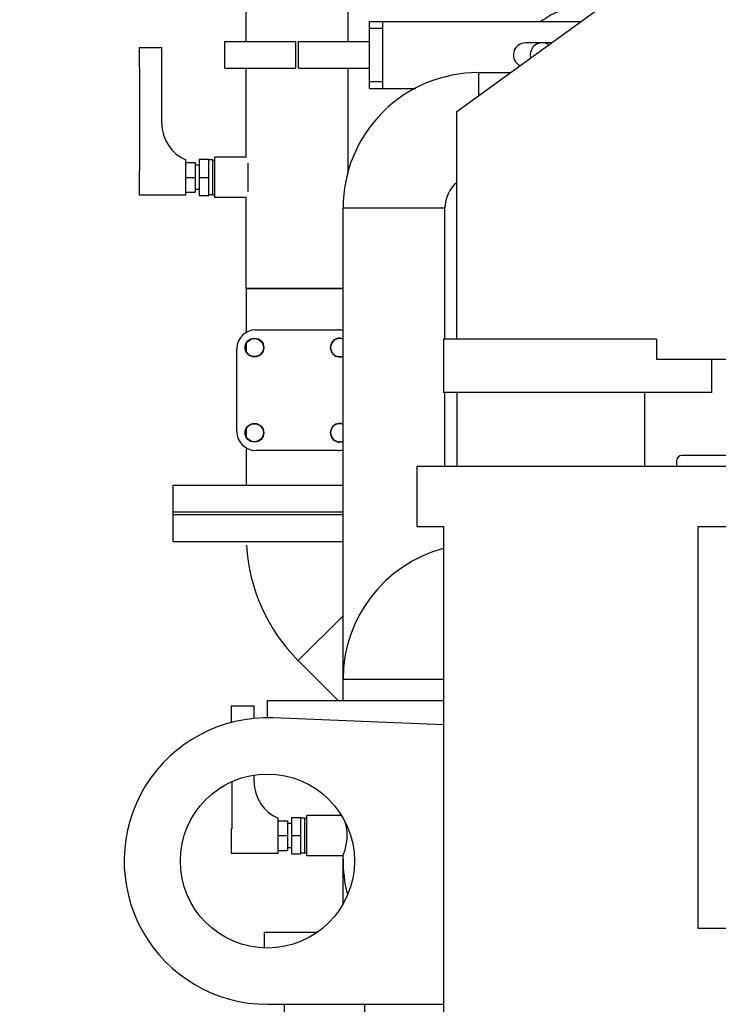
# Model space of a CAD drawing. Header units: millimetres. Extents: x 0 to 1189, y 0 to 841.
# Tile 53 of 131: x 150 to 171, y 446 to 475. Entities that reach past the tile are written whole.
import ezdxf

# ---------------------------------------------------------------- set-up
doc = ezdxf.new("R2010")
doc.units = ezdxf.units.MM
doc.header["$LTSCALE"] = 65.395
for name, color, linetype in [('1907_153701_06_AC_PBL1517', 7, 'CONTINUOUS'), ('1907_153701_06_AC_PBL1524', 7, 'CONTINUOUS'), ('25007_153200_25_ABL1478', 7, 'CONTINUOUS'), ('25007_153200_25_T1_PBL1530', 7, 'CONTINUOUS'), ('25007_153200_27_ABL1488', 7, 'CONTINUOUS'), ('25007_153200_27_T3_PBL1489', 7, 'CONTINUOUS'), ('25007_153200_34_ABL1531', 7, 'CONTINUOUS'), ('25007_153200_34_T1_PBL1532', 7, 'CONTINUOUS'), ('25007_153200_34_T2_PBL1548', 7, 'CONTINUOUS'), ('25007_153200_36_ABL1470', 7, 'CONTINUOUS'), ('25007_153200_36_T1_PBL1475', 7, 'CONTINUOUS'), ('25007_153200_36_T2_PBL1523', 7, 'CONTINUOUS'), ('25007_153200_36_T3_PBL1586', 7, 'CONTINUOUS'), ('25007_153200_36_T5_PBL2807', 7, 'CONTINUOUS'), ('25007_153202_26_ABL1500', 7, 'CONTINUOUS'), ('25007_153202_26_T1_PBL1522', 7, 'CONTINUOUS'), ('25007_153202_48_ABL2811', 7, 'CONTINUOUS'), ('25007_153701_48_PBL1541', 7, 'CONTINUOUS'), ('8M25C_GENSET_GENERATOR_ABL1483', 7, 'CONTINUOUS'), ('8M25C_GENSET_GENERATOR_T1_PBL1484', 7, 'CONTINUOUS'), ('8M25C_GENSET_KPL_GRUNDRAHMEN_ABL1468', 7, 'CONTINUOUS'), ('8M25C_GENSET_KPL_GRUNDRAHMEN_T1_PBL1469', 7, 'CONTINUOUS'), ('8M25C_GENSET_KPL_VERROHRUNG_ABL1466', 7, 'CONTINUOUS'), ('8M25C_GENSET_SCHUTZHAUBE_ABL1502', 7, 'CONTINUOUS'), ('8M25C_GENSET_SCHUTZHAUBE_T1_PBL1503', 7, 'CONTINUOUS'), ('B-04-30X25-76X1_5-N6000_PBL1516', 7, 'CONTINUOUS'), ('BOGEN-S-2D-45-60_3X2_9_PBL1477', 7, 'CONTINUOUS'), ('BOGEN-S-2D-90-76_1X2_9_PBL1476', 7, 'CONTINUOUS'), ('BOGEN-S-2D-90-76_1X2_9_PBL1479', 7, 'CONTINUOUS'), ('BOGEN-S-2D-90-76_1X2_9_PBL1490', 7, 'CONTINUOUS'), ('BOGEN-S-2D-90-76_1X2_9_PBL1535', 7, 'CONTINUOUS'), ('BOGEN-S-3D-45-76_1X2_9_PBL1585', 7, 'CONTINUOUS'), ('D7603-A21X26-CU_PBL1482', 7, 'CONTINUOUS'), ('D7603-A21X26-CU_PBL1536', 7, 'CONTINUOUS'), ('DIN16182-BG100X63_PBL1481', 7, 'CONTINUOUS'), ('DIN16182-BG100X63_PBL1497', 7, 'CONTINUOUS'), ('E1514-FF-DN65-PN16X2_PBL1499', 7, 'CONTINUOUS'), ('EN1092-1-01A-DN65_PN16-77_5_PBL1473', 7, 'CONTINUOUS'), ('EN1092-1-01A-DN65_PN16-77_5_PBL1498', 7, 'CONTINUOUS'), ('EN1092-1-01A-DN65_PN16-77_5_PBL1501', 7, 'CONTINUOUS'), ('EN1092-1-01A-DN65_PN16-77_5_PBL1515', 7, 'CONTINUOUS'), ('EN1092-1-01A-DN65_PN16-77_5_PBL2805', 7, 'CONTINUOUS'), ('EN1092-1-01A-DN65_PN16-77_5_PBL2812', 7, 'CONTINUOUS'), ('LAUTERBACH_SP_RING_2_0185_50_PBL1487', 7, 'CONTINUOUS'), ('N4011-C1-90X61_PBL2808', 7, 'CONTINUOUS'), ('N4011-F90_PBL1480', 7, 'CONTINUOUS'), ('N4011-F90_PBL1504', 7, 'CONTINUOUS'), ('rechts_7_VBL1460', 7, 'CONTINUOUS'), ('T-STUECK-S-76_1X2_9-60_3X2_9_PBL1471', 7, 'CONTINUOUS'), ('T-STUECK-S-76_1X2_9-60_3X2_9_PBL1521', 7, 'CONTINUOUS'), ('VT20CD-D16_141_1O2V3L4O_PBL1472', 7, 'CONTINUOUS')]:
    doc.layers.add(name, color=color, linetype=linetype)

# ---------------------------------------------------------------- blocks, each defined once
blk = doc.blocks.new('T-STUECK-S-76_1X2_9-60_3X2_9_PBL1471', base_point=(154.89, 440.499))
at = {"layer": 'T-STUECK-S-76_1X2_9-60_3X2_9_PBL1471', "color": 7, "linetype": 'Continuous'}
for p, q in [((154.967, 441.173), (153.776, 439.981)), ((156.278, 439.862), (154.967, 441.173))]:
    blk.add_line(p, q, dxfattribs=at)
blk.add_arc((153.349, 440.408), 0.603, 284.7811, 315, dxfattribs=at)
blk = doc.blocks.new('EN1092-1-01A-DN65_PN16-77_5_PBL1473', base_point=(158.16, 438.34))
at = {"layer": 'EN1092-1-01A-DN65_PN16-77_5_PBL1473', "color": 7, "linetype": 'Continuous'}
for p, q in [((158.56, 442.04), (157.76, 442.04)), ((157.76, 434.64), (157.76, 442.04)), ((158.56, 434.64), (158.56, 442.04)), ((158.56, 434.64), (157.76, 434.64))]:
    blk.add_line(p, q, dxfattribs=at)
blk = doc.blocks.new('25007_153200_36_T1_PBL1475', base_point=(157.06, 438.34))
at = {"layer": '25007_153200_36_T1_PBL1475', "color": 7, "linetype": 'Continuous'}
for p, q in [((157.76, 439.862), (156.36, 439.862)), ((156.36, 436.818), (156.36, 439.862)), ((157.76, 436.818), (156.36, 436.818))]:
    blk.add_line(p, q, dxfattribs=at)
blk = doc.blocks.new('BOGEN-S-2D-90-76_1X2_9_PBL1476', base_point=(155.1, 438.34))
at = {"layer": 'BOGEN-S-2D-90-76_1X2_9_PBL1476', "color": 7, "linetype": 'Continuous'}
for p, q in [((153.84, 439.862), (156.36, 439.862)), ((156.36, 439.862), (156.36, 436.818)), ((153.84, 436.818), (156.36, 436.818))]:
    blk.add_line(p, q, dxfattribs=at)
blk.add_arc((153.84, 438.34), 1.522, 90, 270, dxfattribs=at)
blk = doc.blocks.new('BOGEN-S-2D-45-60_3X2_9_PBL1477', base_point=(159.124, 443.443))
at = {"layer": 'BOGEN-S-2D-45-60_3X2_9_PBL1477', "color": 7, "linetype": 'Continuous'}
for p, q in [((158.04, 444.591), (160.452, 444.591)), ((157.796, 444.001), (159.501, 442.296))]:
    blk.add_line(p, q, dxfattribs=at)
for radius, start, end in [(0.834, 314.9999, 0.0001), (3.246, 315, 0)]:
    blk.add_arc((157.206, 444.591), radius, start, end, dxfattribs=at)
blk = doc.blocks.new('25007_153200_36_T2_PBL1523', base_point=(159.246, 445.055))
at = {"layer": '25007_153200_36_T2_PBL1523', "color": 7, "linetype": 'Continuous'}
for p, q in [((158.046, 444.591), (158.046, 445.52)), ((160.446, 444.591), (160.446, 445.52))]:
    blk.add_line(p, q, dxfattribs=at)
blk = doc.blocks.new('25007_153200_36_T3_PBL1586', base_point=(157.234, 441.929))
at = {"layer": '25007_153200_36_T3_PBL1586', "color": 7, "linetype": 'Continuous'}
for p, q in [((157.8, 443.997), (154.971, 441.168)), ((159.497, 442.3), (159.237, 442.04)), ((157.76, 440.563), (157.059, 439.862))]:
    blk.add_line(p, q, dxfattribs=at)
blk = doc.blocks.new('EN1092-1-01A-DN65_PN16-77_5_PBL2805', base_point=(154.485, 438.584))
at = {"layer": 'EN1092-1-01A-DN65_PN16-77_5_PBL2805', "color": 7, "linetype": 'Continuous'}
for centre in [(151.789, 440.391), (151.789, 436.289), (155.891, 436.289)]:
    blk.add_circle(centre, 0.36, dxfattribs=at)
for radius, start, end in [(3.7, 63.9496, 299.7553), (1.55, 97.3847, 277.3479)]:
    blk.add_arc((153.84, 438.34), radius, start, end, dxfattribs=at)
blk = doc.blocks.new('25007_153200_36_T5_PBL2807', base_point=(153.079, 438.34))
at = {"layer": '25007_153200_36_T5_PBL2807', "color": 7, "linetype": 'Continuous'}
for start, end in [(123.8351, 137.5233), (108.5062, 121.7209), (90.6007, 106.1072), (138.3244, 151.8754), (153.3845, 166.8086), (169.126, 190.874), (193.1914, 221.6756), (222.4767, 236.1649), (238.2791, 251.4938), (253.8928, 269.3993)]:
    blk.add_arc((153.84, 438.34), 1.522, start, end, dxfattribs=at)
blk = doc.blocks.new('25007_153200_36_ABL1470', base_point=(155.941, 440.08))
at = {"layer": '25007_153200_36_T1_PBL1475'}
blk.add_blockref('25007_153200_36_T1_PBL1475', (157.06, 438.34), dxfattribs=at)
at = {"layer": '25007_153200_36_T2_PBL1523'}
blk.add_blockref('25007_153200_36_T2_PBL1523', (159.246, 445.055), dxfattribs=at)
at = {"layer": '25007_153200_36_T3_PBL1586'}
blk.add_blockref('25007_153200_36_T3_PBL1586', (157.234, 441.929), dxfattribs=at)
at = {"layer": '25007_153200_36_T5_PBL2807'}
blk.add_blockref('25007_153200_36_T5_PBL2807', (153.079, 438.34), dxfattribs=at)
at = {"layer": 'BOGEN-S-2D-45-60_3X2_9_PBL1477'}
blk.add_blockref('BOGEN-S-2D-45-60_3X2_9_PBL1477', (159.124, 443.443), dxfattribs=at)
at = {"layer": 'BOGEN-S-2D-90-76_1X2_9_PBL1476'}
blk.add_blockref('BOGEN-S-2D-90-76_1X2_9_PBL1476', (155.1, 438.34), dxfattribs=at)
at = {"layer": 'EN1092-1-01A-DN65_PN16-77_5_PBL1473'}
blk.add_blockref('EN1092-1-01A-DN65_PN16-77_5_PBL1473', (158.16, 438.34), dxfattribs=at)
at = {"layer": 'EN1092-1-01A-DN65_PN16-77_5_PBL2805'}
blk.add_blockref('EN1092-1-01A-DN65_PN16-77_5_PBL2805', (154.485, 438.584), dxfattribs=at)
at = {"layer": 'T-STUECK-S-76_1X2_9-60_3X2_9_PBL1471'}
blk.add_blockref('T-STUECK-S-76_1X2_9-60_3X2_9_PBL1471', (154.89, 440.499), dxfattribs=at)
blk = doc.blocks.new('VT20CD-D16_141_1O2V3L4O_PBL1472', base_point=(160.721, 442.9))
at = {"layer": 'VT20CD-D16_141_1O2V3L4O_PBL1472', "color": 7, "linetype": 'Continuous'}
for p, q in [((159.754, 451.16), (158.72, 451.16)), ((158.72, 449.96), (158.72, 451.16)), ((159.798, 449.96), (158.72, 449.96)), ((159.798, 449.86), (159.798, 449.96)), ((162.8, 443.48), (161.32, 443.48)), ((161.32, 441.68), (161.32, 443.48)), ((159.44, 442.04), (158.64, 442.04)), ((158.64, 434.64), (158.64, 442.04)), ((159.44, 434.64), (159.44, 442.04)), ((162.8, 441.68), (161.32, 441.68)), ((162.8, 439.862), (159.44, 439.862)), ((162.8, 436.818), (159.44, 436.818)), ((159.44, 434.64), (158.64, 434.64))]:
    blk.add_line(p, q, dxfattribs=at)
for centre, radius, start, end in [((164.36, 449.86), 4.562, 180, 193.2004), ((161.32, 438.34), 3.7, 90, 120.5619), ((161.32, 438.34), 3.7, 135.6104, 135.6769), ((159.269, 440.391), 0.36, 298.5372, 61.4628), ((159.269, 436.289), 0.36, 301.1157, 58.8843), ((161.32, 438.34), 3.7, 224.3231, 224.3896), ((161.32, 438.34), 3.7, 239.4381, 293.6275)]:
    blk.add_arc(centre, radius, start, end, dxfattribs=at)
for points, knots in [([(159.921, 450.56), (159.921, 450.597), (159.916, 450.731), (159.891, 450.865), (159.865, 450.96)], [0, 0, 0, 0, 0.271587, 1, 1, 1, 1]), ([(159.798, 449.96), (159.821, 450.017), (159.888, 450.212), (159.921, 450.417), (159.921, 450.56)], [0, 0, 0, 0, 0.302467, 1, 1, 1, 1])]:
    blk.add_open_spline(points, degree=3, knots=knots, dxfattribs=at)
blk = doc.blocks.new('BOGEN-S-2D-90-76_1X2_9_PBL1479', base_point=(159.13, 455.863))
at = {"layer": 'BOGEN-S-2D-90-76_1X2_9_PBL1479', "color": 7, "linetype": 'Continuous'}
for p, q in [((159.798, 457.125), (158.462, 455.789)), ((158.462, 455.789), (159.651, 454.6))]:
    blk.add_line(p, q, dxfattribs=at)
blk = doc.blocks.new('EN1092-1-01A-DN65_PN16-77_5_PBL1498', base_point=(157.262, 459.752))
at = {"layer": 'EN1092-1-01A-DN65_PN16-77_5_PBL1498', "color": 7, "linetype": 'Continuous'}
for p, q in [((154.725, 460.152), (159.798, 460.152)), ((154.725, 459.352), (154.725, 460.152)), ((154.725, 459.352), (159.798, 459.352))]:
    blk.add_line(p, q, dxfattribs=at)
blk = doc.blocks.new('25007_153200_25_T1_PBL1530', base_point=(159.798, 445.784))
at = {"layer": '25007_153200_25_T1_PBL1530', "color": 7, "linetype": 'Continuous'}
for p, q in [((159.798, 448.511), (159.798, 449.86)), ((159.798, 441.709), (159.798, 442.657))]:
    blk.add_line(p, q, dxfattribs=at)
blk = doc.blocks.new('BOGEN-S-3D-45-76_1X2_9_PBL1585', base_point=(158.355, 457.513))
at = {"layer": 'BOGEN-S-3D-45-76_1X2_9_PBL1585', "color": 7, "linetype": 'Continuous'}
blk.add_line((159.798, 457.125), (158.462, 455.789), dxfattribs=at)
blk.add_arc((162.225, 459.552), 5.322, 183.3864, 225, dxfattribs=at)
blk = doc.blocks.new('25007_153200_25_ABL1478', base_point=(157.262, 450.93))
at = {"layer": '25007_153200_25_T1_PBL1530'}
blk.add_blockref('25007_153200_25_T1_PBL1530', (159.798, 445.784), dxfattribs=at)
at = {"layer": 'BOGEN-S-2D-90-76_1X2_9_PBL1479'}
blk.add_blockref('BOGEN-S-2D-90-76_1X2_9_PBL1479', (159.13, 455.863), dxfattribs=at)
at = {"layer": 'BOGEN-S-3D-45-76_1X2_9_PBL1585'}
blk.add_blockref('BOGEN-S-3D-45-76_1X2_9_PBL1585', (158.355, 457.513), dxfattribs=at)
at = {"layer": 'EN1092-1-01A-DN65_PN16-77_5_PBL1498'}
blk.add_blockref('EN1092-1-01A-DN65_PN16-77_5_PBL1498', (157.262, 459.752), dxfattribs=at)
blk = doc.blocks.new('DIN16182-BG100X63_PBL1481', base_point=(157.56, 452.23))
at = {"layer": 'DIN16182-BG100X63_PBL1481', "color": 7, "linetype": 'Continuous'}
for p, q in [((156.46, 454.44), (157.14, 454.44)), ((156.46, 454.44), (156.46, 453.939)), ((157.14, 454.059), (157.14, 454.44)), ((157.14, 452.18), (157.14, 452.367)), ((156.478, 452.173), (156.478, 450.765)), ((157.86, 450.04), (157.86, 451.08)), ((158.26, 451.1), (158.54, 451.1)), ((158.26, 451.1), (158.26, 450.02)), ((158.54, 450.02), (158.54, 451.1)), ((158.66, 451.08), (158.54, 451.08)), ((158.66, 450.04), (158.66, 451.08)), ((156.478, 450.765), (156.46, 450.76)), ((156.46, 450.76), (156.46, 450.04)), ((157.86, 451), (158.14, 451)), ((158.14, 451), (158.14, 450.12)), ((158.26, 450.92), (158.14, 450.92)), ((157.86, 450.56), (158.14, 450.56)), ((158.26, 450.56), (158.54, 450.56)), ((158.26, 450.2), (158.14, 450.2)), ((156.46, 450.04), (157.86, 450.04)), ((157.86, 450.12), (158.14, 450.12)), ((158.26, 450.02), (158.54, 450.02)), ((158.66, 450.04), (158.54, 450.04))]:
    blk.add_line(p, q, dxfattribs=at)
blk.add_arc((158.34, 452.18), 1.2, 180, 246.4218, dxfattribs=at)
blk = doc.blocks.new('D7603-A21X26-CU_PBL1482', base_point=(158.69, 450.56))
at = {"layer": 'D7603-A21X26-CU_PBL1482', "color": 7, "linetype": 'Continuous'}
for p, q in [((158.66, 451.078), (158.72, 451.078)), ((158.66, 450.042), (158.72, 450.042))]:
    blk.add_line(p, q, dxfattribs=at)
blk = doc.blocks.new('LAUTERBACH_SP_RING_2_0185_50_PBL1487', base_point=(160.17, 454.34))
at = {"layer": 'LAUTERBACH_SP_RING_2_0185_50_PBL1487', "color": 7, "linetype": 'Continuous'}
for p, q in [((157.54, 454.6), (162.8, 454.6)), ((157.54, 454.079), (157.54, 454.6))]:
    blk.add_line(p, q, dxfattribs=at)
blk = doc.blocks.new('25007_153200_27_T3_PBL1489', base_point=(161.299, 454.917))
at = {"layer": '25007_153200_27_T3_PBL1489', "color": 7, "linetype": 'Continuous'}
for p, q in [((159.798, 455.235), (162.8, 455.235)), ((159.798, 454.6), (159.798, 455.235))]:
    blk.add_line(p, q, dxfattribs=at)
blk = doc.blocks.new('BOGEN-S-2D-90-76_1X2_9_PBL1490', base_point=(161.299, 457.187))
at = {"layer": 'BOGEN-S-2D-90-76_1X2_9_PBL1490', "color": 7, "linetype": 'Continuous'}
blk.add_line((159.798, 455.235), (162.8, 455.235), dxfattribs=at)
blk.add_arc((163.84, 455.235), 4.042, 104.968, 180.0001, dxfattribs=at)
blk = doc.blocks.new('25007_153200_27_ABL1488', base_point=(161.299, 456.87))
at = {"layer": '25007_153200_27_T3_PBL1489'}
blk.add_blockref('25007_153200_27_T3_PBL1489', (161.299, 454.917), dxfattribs=at)
at = {"layer": 'BOGEN-S-2D-90-76_1X2_9_PBL1490'}
blk.add_blockref('BOGEN-S-2D-90-76_1X2_9_PBL1490', (161.299, 457.187), dxfattribs=at)
blk = doc.blocks.new('DIN16182-BG100X63_PBL1497', base_point=(154.805, 471.902))
at = {"layer": 'DIN16182-BG100X63_PBL1497', "color": 7, "linetype": 'Continuous'}
for p, q in [((153.705, 474.112), (153.705, 473.496)), ((153.705, 474.112), (154.385, 474.112)), ((154.385, 471.852), (154.385, 474.112)), ((153.723, 473.492), (153.705, 473.496)), ((153.723, 473.492), (153.723, 470.437)), ((155.505, 470.772), (155.505, 469.692)), ((155.505, 470.772), (155.785, 470.772)), ((155.785, 469.692), (155.785, 470.772)), ((155.105, 469.712), (155.105, 470.752)), ((155.105, 470.672), (155.385, 470.672)), ((155.385, 470.672), (155.385, 469.792)), ((155.505, 470.592), (155.385, 470.592)), ((155.905, 470.752), (155.785, 470.752)), ((155.905, 469.712), (155.905, 470.752)), ((153.723, 470.437), (153.705, 470.432)), ((153.705, 470.432), (153.705, 469.712)), ((155.105, 470.232), (155.385, 470.232)), ((155.505, 470.232), (155.785, 470.232)), ((153.705, 469.712), (155.105, 469.712)), ((155.105, 469.792), (155.385, 469.792)), ((155.505, 469.872), (155.385, 469.872)), ((155.505, 469.692), (155.785, 469.692)), ((155.905, 469.712), (155.785, 469.712))]:
    blk.add_line(p, q, dxfattribs=at)
blk.add_arc((155.585, 471.852), 1.2, 180, 246.4218, dxfattribs=at)
blk = doc.blocks.new('E1514-FF-DN65-PN16X2_PBL1499', base_point=(157.262, 460.192))
at = {"layer": 'E1514-FF-DN65-PN16X2_PBL1499', "color": 7, "linetype": 'Continuous'}
for p, q in [((154.725, 460.232), (159.798, 460.232)), ((154.725, 460.152), (154.725, 460.232)), ((154.725, 460.152), (159.798, 460.152))]:
    blk.add_line(p, q, dxfattribs=at)
blk = doc.blocks.new('EN1092-1-01A-DN65_PN16-77_5_PBL1501', base_point=(157.262, 460.632))
at = {"layer": 'EN1092-1-01A-DN65_PN16-77_5_PBL1501', "color": 7, "linetype": 'Continuous'}
for p, q in [((154.725, 461.032), (159.798, 461.032)), ((154.725, 460.232), (154.725, 461.032)), ((154.725, 460.232), (159.798, 460.232))]:
    blk.add_line(p, q, dxfattribs=at)
blk = doc.blocks.new('EN1092-1-01A-DN65_PN16-77_5_PBL1515', base_point=(158.425, 478.108))
at = {"layer": 'EN1092-1-01A-DN65_PN16-77_5_PBL1515', "color": 7, "linetype": 'Continuous'}
for p, q in [((154.725, 478.508), (154.725, 477.708)), ((162.125, 478.508), (154.725, 478.508)), ((162.125, 478.508), (162.125, 477.708)), ((162.125, 477.708), (154.725, 477.708))]:
    blk.add_line(p, q, dxfattribs=at)
blk = doc.blocks.new('B-04-30X25-76X1_5-N6000_PBL1516', base_point=(156.465, 470.232))
at = {"layer": 'B-04-30X25-76X1_5-N6000_PBL1516', "color": 7, "linetype": 'Continuous'}
for p, q in [((155.965, 469.632), (155.965, 470.832)), ((156.903, 470.832), (155.965, 470.832)), ((156.965, 469.806), (156.965, 470.658)), ((156.903, 469.632), (155.965, 469.632))]:
    blk.add_line(p, q, dxfattribs=at)
blk = doc.blocks.new('T-STUECK-S-76_1X2_9-60_3X2_9_PBL1521', base_point=(158.351, 463.972))
at = {"layer": 'T-STUECK-S-76_1X2_9-60_3X2_9_PBL1521', "color": 7, "linetype": 'Continuous'}
for p, q in [((156.903, 466.912), (156.903, 465.595)), ((159.798, 466.912), (156.903, 466.912)), ((156.903, 465.248), (156.903, 465.042)), ((156.903, 462.703), (156.903, 462.496)), ((156.903, 462.149), (156.903, 461.032))]:
    blk.add_line(p, q, dxfattribs=at)
blk = doc.blocks.new('25007_153202_26_T1_PBL1522', base_point=(158.425, 472.31))
at = {"layer": '25007_153202_26_T1_PBL1522', "color": 7, "linetype": 'Continuous'}
for p, q in [((156.903, 474.291), (156.903, 477.708)), ((159.947, 474.291), (159.947, 477.708)), ((156.903, 470.832), (156.903, 473.491)), ((159.947, 470.349), (159.947, 473.491)), ((156.903, 466.912), (156.903, 469.632)), ((156.903, 466.912), (159.798, 466.912))]:
    blk.add_line(p, q, dxfattribs=at)
blk = doc.blocks.new('N4011-C1-90X61_PBL2808', base_point=(158.425, 463.872))
at = {"layer": 'N4011-C1-90X61_PBL2808', "color": 7, "linetype": 'Continuous'}
for centre in [(157.152, 465.145), (157.152, 462.599)]:
    blk.add_circle(centre, 0.27, dxfattribs=at)
for centre in [(159.698, 465.145), (159.698, 462.599)]:
    blk.add_arc(centre, 0.27, 68.1915, 291.8085, dxfattribs=at)
blk = doc.blocks.new('25007_153202_26_ABL1500', base_point=(158.425, 469.37))
at = {"layer": '25007_153202_26_T1_PBL1522'}
blk.add_blockref('25007_153202_26_T1_PBL1522', (158.425, 472.31), dxfattribs=at)
at = {"layer": 'B-04-30X25-76X1_5-N6000_PBL1516'}
blk.add_blockref('B-04-30X25-76X1_5-N6000_PBL1516', (156.465, 470.232), dxfattribs=at)
at = {"layer": 'EN1092-1-01A-DN65_PN16-77_5_PBL1501'}
blk.add_blockref('EN1092-1-01A-DN65_PN16-77_5_PBL1501', (157.262, 460.632), dxfattribs=at)
at = {"layer": 'EN1092-1-01A-DN65_PN16-77_5_PBL1515'}
blk.add_blockref('EN1092-1-01A-DN65_PN16-77_5_PBL1515', (158.425, 478.108), dxfattribs=at)
at = {"layer": 'N4011-C1-90X61_PBL2808'}
blk.add_blockref('N4011-C1-90X61_PBL2808', (158.425, 463.872), dxfattribs=at)
at = {"layer": 'T-STUECK-S-76_1X2_9-60_3X2_9_PBL1521'}
blk.add_blockref('T-STUECK-S-76_1X2_9-60_3X2_9_PBL1521', (158.351, 463.972), dxfattribs=at)
blk = doc.blocks.new('1907_153701_06_AC_PBL1517', base_point=(157.325, 473.891))
at = {"layer": '1907_153701_06_AC_PBL1517', "color": 7, "linetype": 'Continuous'}
for p, q in [((156.265, 473.491), (156.265, 474.291)), ((156.265, 474.291), (158.385, 474.291)), ((158.385, 473.491), (158.385, 474.291)), ((156.265, 473.491), (158.385, 473.491))]:
    blk.add_line(p, q, dxfattribs=at)
blk = doc.blocks.new('1907_153701_06_AC_PBL1524', base_point=(159.525, 473.891))
at = {"layer": '1907_153701_06_AC_PBL1524', "color": 7, "linetype": 'Continuous'}
for p, q in [((158.465, 473.491), (158.465, 474.291)), ((158.465, 474.291), (160.585, 474.291)), ((158.465, 473.491), (160.585, 473.491))]:
    blk.add_line(p, q, dxfattribs=at)
blk = doc.blocks.new('25007_153200_34_T1_PBL1532', base_point=(161.32, 462.277))
at = {"layer": '25007_153200_34_T1_PBL1532', "color": 7, "linetype": 'Continuous'}
for p, q in [((159.798, 455.235), (159.798, 469.32)), ((159.798, 469.32), (162.842, 469.32)), ((162.842, 465.4), (162.842, 469.32)), ((162.842, 461.6), (162.842, 463.8))]:
    blk.add_line(p, q, dxfattribs=at)
blk = doc.blocks.new('BOGEN-S-2D-90-76_1X2_9_PBL1535', base_point=(161.819, 469.32))
at = {"layer": 'BOGEN-S-2D-90-76_1X2_9_PBL1535', "color": 7, "linetype": 'Continuous'}
for p, q in [((163.84, 473.362), (163.84, 472.665)), ((159.798, 469.32), (162.842, 469.32))]:
    blk.add_line(p, q, dxfattribs=at)
for radius, start, end in [(4.042, 89.9999, 180.0001), (0.998, 130.2325, 180.0002)]:
    blk.add_arc((163.84, 469.32), radius, start, end, dxfattribs=at)
blk = doc.blocks.new('25007_153200_34_T2_PBL1548', base_point=(164.32, 473.013))
at = {"layer": '25007_153200_34_T2_PBL1548', "color": 7, "linetype": 'Continuous'}
for q in [(163.84, 472.665), (164.799, 473.362)]:
    blk.add_line((163.84, 473.362), q, dxfattribs=at)
blk = doc.blocks.new('25007_153200_34_ABL1531', base_point=(162.299, 464.298))
at = {"layer": '25007_153200_34_T1_PBL1532'}
blk.add_blockref('25007_153200_34_T1_PBL1532', (161.32, 462.277), dxfattribs=at)
at = {"layer": '25007_153200_34_T2_PBL1548'}
blk.add_blockref('25007_153200_34_T2_PBL1548', (164.32, 473.013), dxfattribs=at)
at = {"layer": 'BOGEN-S-2D-90-76_1X2_9_PBL1535'}
blk.add_blockref('BOGEN-S-2D-90-76_1X2_9_PBL1535', (161.819, 469.32), dxfattribs=at)
blk = doc.blocks.new('D7603-A21X26-CU_PBL1536', base_point=(155.935, 470.232))
at = {"layer": 'D7603-A21X26-CU_PBL1536', "color": 7, "linetype": 'Continuous'}
for p, q in [((155.905, 470.75), (155.965, 470.75)), ((155.905, 469.714), (155.965, 469.714))]:
    blk.add_line(p, q, dxfattribs=at)
blk = doc.blocks.new('25007_153701_48_PBL1541', base_point=(163.744, 473.891))
at = {"layer": '25007_153701_48_PBL1541', "color": 7, "linetype": 'Continuous'}
for p, q in [((160.585, 472.891), (160.585, 474.891)), ((160.585, 474.891), (166.904, 474.891)), ((160.985, 472.891), (160.985, 474.891)), ((160.585, 474.691), (160.985, 474.691)), ((166.023, 474.251), (165.245, 474.251)), ((160.585, 473.091), (160.985, 473.091)), ((160.585, 472.891), (161.97, 472.891))]:
    blk.add_line(p, q, dxfattribs=at)
blk.add_arc((165.245, 473.891), 0.36, 90, 243.7307, dxfattribs=at)
blk = doc.blocks.new('EN1092-1-01A-DN65_PN16-77_5_PBL2812', base_point=(165.805, 474.356))
at = {"layer": 'EN1092-1-01A-DN65_PN16-77_5_PBL2812', "color": 7, "linetype": 'Continuous'}
for centre, radius, start, end in [((167.8, 471.84), 3.7, 115.4132, 124.3823), ((165.749, 473.891), 0.36, 61.0715, 191.7534)]:
    blk.add_arc(centre, radius, start, end, dxfattribs=at)
blk = doc.blocks.new('25007_153202_48_ABL2811', base_point=(165.805, 474.356))
at = {"layer": 'EN1092-1-01A-DN65_PN16-77_5_PBL2812'}
blk.add_blockref('EN1092-1-01A-DN65_PN16-77_5_PBL2812', (165.805, 474.356), dxfattribs=at)
blk = doc.blocks.new('8M25C_GENSET_KPL_VERROHRUNG_ABL1466', base_point=(162.431, 468.57))
at = {"layer": '1907_153701_06_AC_PBL1517'}
blk.add_blockref('1907_153701_06_AC_PBL1517', (157.325, 473.891), dxfattribs=at)
at = {"layer": '1907_153701_06_AC_PBL1524'}
blk.add_blockref('1907_153701_06_AC_PBL1524', (159.525, 473.891), dxfattribs=at)
at = {"layer": '25007_153200_25_ABL1478'}
blk.add_blockref('25007_153200_25_ABL1478', (157.262, 450.93), dxfattribs=at)
at = {"layer": '25007_153200_27_ABL1488'}
blk.add_blockref('25007_153200_27_ABL1488', (161.299, 456.87), dxfattribs=at)
at = {"layer": '25007_153200_34_ABL1531'}
blk.add_blockref('25007_153200_34_ABL1531', (162.299, 464.298), dxfattribs=at)
at = {"layer": '25007_153200_36_ABL1470'}
blk.add_blockref('25007_153200_36_ABL1470', (155.941, 440.08), dxfattribs=at)
at = {"layer": '25007_153202_26_ABL1500'}
blk.add_blockref('25007_153202_26_ABL1500', (158.425, 469.37), dxfattribs=at)
at = {"layer": '25007_153202_48_ABL2811'}
blk.add_blockref('25007_153202_48_ABL2811', (165.805, 474.356), dxfattribs=at)
at = {"layer": '25007_153701_48_PBL1541'}
blk.add_blockref('25007_153701_48_PBL1541', (163.744, 473.891), dxfattribs=at)
at = {"layer": 'D7603-A21X26-CU_PBL1482'}
blk.add_blockref('D7603-A21X26-CU_PBL1482', (158.69, 450.56), dxfattribs=at)
at = {"layer": 'D7603-A21X26-CU_PBL1536'}
blk.add_blockref('D7603-A21X26-CU_PBL1536', (155.935, 470.232), dxfattribs=at)
at = {"layer": 'DIN16182-BG100X63_PBL1481'}
blk.add_blockref('DIN16182-BG100X63_PBL1481', (157.56, 452.23), dxfattribs=at)
at = {"layer": 'DIN16182-BG100X63_PBL1497'}
blk.add_blockref('DIN16182-BG100X63_PBL1497', (154.805, 471.902), dxfattribs=at)
at = {"layer": 'E1514-FF-DN65-PN16X2_PBL1499'}
blk.add_blockref('E1514-FF-DN65-PN16X2_PBL1499', (157.262, 460.192), dxfattribs=at)
at = {"layer": 'LAUTERBACH_SP_RING_2_0185_50_PBL1487'}
blk.add_blockref('LAUTERBACH_SP_RING_2_0185_50_PBL1487', (160.17, 454.34), dxfattribs=at)
at = {"layer": 'VT20CD-D16_141_1O2V3L4O_PBL1472'}
blk.add_blockref('VT20CD-D16_141_1O2V3L4O_PBL1472', (160.721, 442.9), dxfattribs=at)
blk = doc.blocks.new('8M25C_GENSET_KPL_GRUNDRAHMEN_T1_PBL1469', base_point=(200, 445.6))
at = {"layer": '8M25C_GENSET_KPL_GRUNDRAHMEN_T1_PBL1469', "color": 7, "linetype": 'Continuous'}
for p, q in [((162, 461.6), (176.318, 461.6)), ((162, 461.6), (162, 459.8)), ((162, 459.8), (162.8, 459.8)), ((162.8, 459.8), (162.8, 430.6)), ((170.4, 459.8), (177.822, 459.8)), ((170.4, 459.8), (170.4, 447.8)), ((162.8, 453.871), (157.713, 454.077)), ((170.4, 447.8), (229.6, 447.8)), ((157.54, 445.52), (162.8, 445.52))]:
    blk.add_line(p, q, dxfattribs=at)
blk.add_circle((157.54, 449.8), 2.6, dxfattribs=at)
blk.add_arc((157.54, 449.8), 4.28, 87.6876, 270, dxfattribs=at)
blk = doc.blocks.new('8M25C_GENSET_KPL_GRUNDRAHMEN_ABL1468', base_point=(200, 447.2))
at = {"layer": '8M25C_GENSET_KPL_GRUNDRAHMEN_T1_PBL1469'}
blk.add_blockref('8M25C_GENSET_KPL_GRUNDRAHMEN_T1_PBL1469', (200, 445.6), dxfattribs=at)
blk = doc.blocks.new('N4011-F90_PBL1480', base_point=(158.237, 447.437))
at = {"layer": 'N4011-F90_PBL1480', "color": 7, "linetype": 'Continuous'}
for q in [(159.029, 447.671), (157.446, 447.203)]:
    blk.add_line((157.446, 447.671), q, dxfattribs=at)
blk = doc.blocks.new('8M25C_GENSET_GENERATOR_T1_PBL1484', base_point=(198.5, 501.68))
at = {"layer": '8M25C_GENSET_GENERATOR_T1_PBL1484', "color": 7, "linetype": 'Continuous'}
for p, q in [((163.2, 472.2), (169.16, 476.53)), ((163.2, 465.4), (163.2, 472.2)), ((169.16, 465.4), (162.8, 465.4)), ((162.8, 465.4), (162.8, 463.8)), ((169.16, 465.4), (169.16, 464.8)), ((169.16, 464.8), (174.136, 464.8)), ((170.8, 464.8), (170.8, 463.8)), ((170.8, 463.8), (162.8, 463.8)), ((163.2, 463.8), (163.2, 461.6)), ((168.8, 463.8), (168.8, 461.6))]:
    blk.add_line(p, q, dxfattribs=at)
blk = doc.blocks.new('8M25C_GENSET_GENERATOR_ABL1483', base_point=(198.5, 501.68))
at = {"layer": '8M25C_GENSET_GENERATOR_T1_PBL1484'}
blk.add_blockref('8M25C_GENSET_GENERATOR_T1_PBL1484', (198.5, 501.68), dxfattribs=at)
blk = doc.blocks.new('8M25C_GENSET_SCHUTZHAUBE_T1_PBL1503', base_point=(200, 463.2))
at = {"layer": '8M25C_GENSET_SCHUTZHAUBE_T1_PBL1503', "color": 7, "linetype": 'Continuous'}
for p, q in [((169.76, 461.76), (169.76, 461.6)), ((172.32, 461.92), (169.92, 461.92))]:
    blk.add_line(p, q, dxfattribs=at)
blk.add_arc((169.92, 461.76), 0.16, 90, 180, dxfattribs=at)
blk = doc.blocks.new('8M25C_GENSET_SCHUTZHAUBE_ABL1502', base_point=(200, 463.2))
at = {"layer": '8M25C_GENSET_SCHUTZHAUBE_T1_PBL1503'}
blk.add_blockref('8M25C_GENSET_SCHUTZHAUBE_T1_PBL1503', (200, 463.2), dxfattribs=at)
blk = doc.blocks.new('N4011-F90_PBL1504', base_point=(158.301, 463.872))
at = {"layer": 'N4011-F90_PBL1504', "color": 7, "linetype": 'Continuous'}
for p, q in [((157.185, 465.672), (159.665, 465.672)), ((156.625, 462.632), (156.625, 465.112)), ((159.665, 462.072), (157.185, 462.072))]:
    blk.add_line(p, q, dxfattribs=at)
for centre in [(157.152, 465.145), (157.152, 462.599)]:
    blk.add_circle(centre, 0.28, dxfattribs=at)
for centre, radius, start, end in [((157.185, 465.112), 0.56, 90, 180), ((159.665, 465.112), 0.56, 76.2597, 90), ((159.698, 465.145), 0.28, 69.0077, 290.9923), ((159.698, 462.599), 0.28, 69.0077, 290.9923), ((157.185, 462.632), 0.56, 180, 270), ((159.665, 462.632), 0.56, 270, 283.7403)]:
    blk.add_arc(centre, radius, start, end, dxfattribs=at)
blk = doc.blocks.new('RECHTS_7_VBL1460', base_point=(195.46, 512.257))
at = {"layer": '8M25C_GENSET_GENERATOR_ABL1483'}
blk.add_blockref('8M25C_GENSET_GENERATOR_ABL1483', (198.5, 501.68), dxfattribs=at)
at = {"layer": '8M25C_GENSET_KPL_GRUNDRAHMEN_ABL1468'}
blk.add_blockref('8M25C_GENSET_KPL_GRUNDRAHMEN_ABL1468', (200, 447.2), dxfattribs=at)
at = {"layer": '8M25C_GENSET_KPL_VERROHRUNG_ABL1466'}
blk.add_blockref('8M25C_GENSET_KPL_VERROHRUNG_ABL1466', (162.431, 468.57), dxfattribs=at)
at = {"layer": '8M25C_GENSET_SCHUTZHAUBE_ABL1502'}
blk.add_blockref('8M25C_GENSET_SCHUTZHAUBE_ABL1502', (200, 463.2), dxfattribs=at)
at = {"layer": 'N4011-F90_PBL1480'}
blk.add_blockref('N4011-F90_PBL1480', (158.237, 447.437), dxfattribs=at)
at = {"layer": 'N4011-F90_PBL1504'}
blk.add_blockref('N4011-F90_PBL1504', (158.301, 463.872), dxfattribs=at)

msp = doc.modelspace()

# ---------------------------------------------------------------- block references
at = {"layer": 'rechts_7_VBL1460'}
msp.add_blockref('RECHTS_7_VBL1460', (195.46, 512.25684), dxfattribs=at)

doc.saveas('drawing.dxf')
